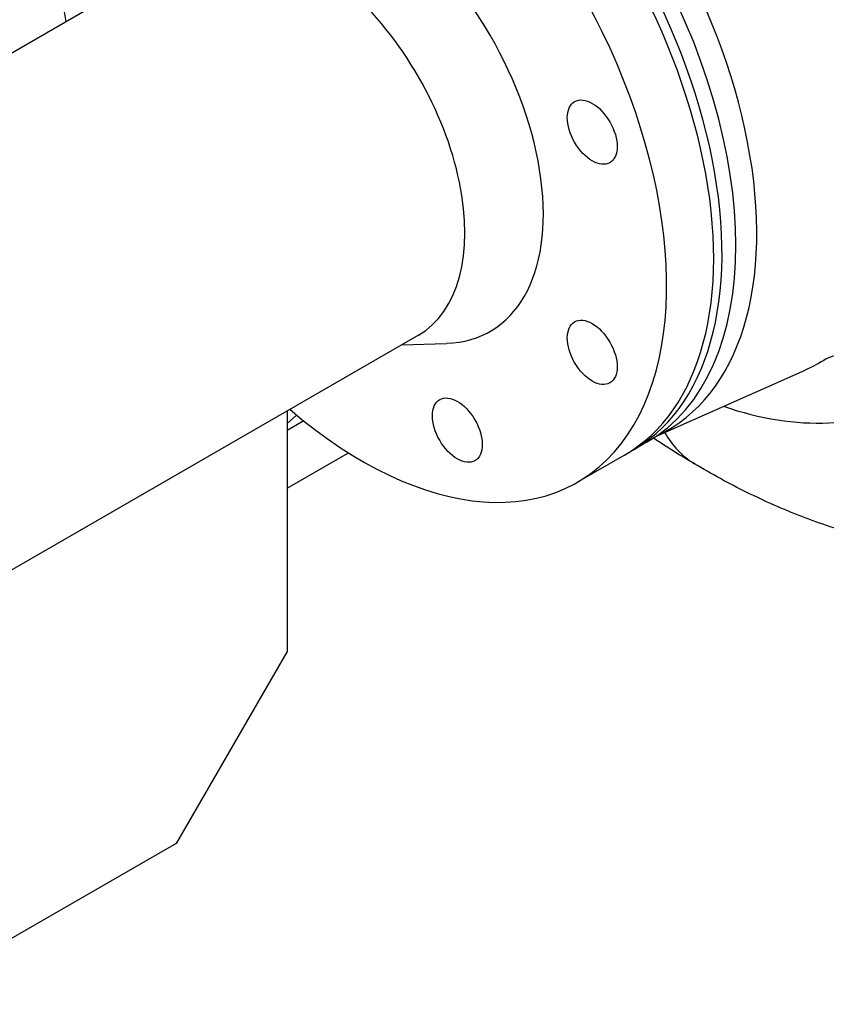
# Model space of a CAD drawing. Header units: millimetres. Extents: x 0 to 5940, y 0 to 4200.
# Tile 3 of 51: x 459 to 591, y 297 to 458. Entities that reach past the tile are written whole.
import ezdxf

# ---------------------------------------------------------------- set-up
doc = ezdxf.new("R2010")
doc.units = ezdxf.units.MM
doc.header["$LTSCALE"] = 50
doc.layers.add('02-LINIE-035', color=2, linetype='CONTINUOUS')

msp = doc.modelspace()

# ---------------------------------------------------------------- linework, layer by layer
at = {"layer": '02-LINIE-035'}
for p, q in [((488.02, 470.09), (393.89, 415.74)), ((524.6, 406.73), (430.47, 352.39)), ((521.83, 405.14), (529.2, 405.38)), ((563.57, 390.28), (587.79, 401)), ((503.14, 394.35), (503.14, 354.98)), ((504.68, 393.66), (503.14, 392.28)), ((505.86, 392.69), (503.14, 391.12)), ((561.87, 389.2), (559.61, 387.89)), ((503.14, 381.71), (513.15, 387.49)), ((558.25, 387.11), (550.56, 382.67)), ((503.14, 354.98), (485.04, 323.63)), ((485.04, 323.63), (408.18, 279.26))]:
    msp.add_line(p, q, dxfattribs=at)
for centre, major_axis, ratio, start_param, end_param in [((561.75, 470.42), (-43.02, 74.51), 0.57735, 4.214193, 5.634383), ((553.48, 465.65), (36.64, -63.46), 0.57735, 1.10185, 2.492791), ((526.67, 450.17), (-35.2, 60.97), 0.57735, 3.141593, 6.283185), ((523.05, 448.08), (35.2, -60.97), 0.57735, 0, 3.141593), ((530.1, 452.14), (35.19, -60.96), 0.57735, 6.236314, 9.471649), ((524.41, 448.86), (-35.2, 60.97), 0.57735, 3.122307, 6.302471), ((515.36, 443.64), (35.2, -60.97), 0.57735, 5.258708, 10.449255), ((515.36, 443.64), (20.96, -36.3), 0.57735, 5.983503, 9.724461), ((506.31, 438.41), (18.29, -31.68), 0.57735, 0, 3.141593), ((597, 391.48), (-6.98, 10.73), 0.816116, 4.669256, 6.152786)]:
    msp.add_ellipse(centre, major_axis=major_axis, ratio=ratio, start_param=start_param, end_param=end_param, dxfattribs=at)
for centre in [(552.99, 439.91), (552.99, 403.91), (530.95, 391.19)]:
    msp.add_ellipse(centre, major_axis=(-2.88, 4.99), ratio=0.57735, dxfattribs=at)
for points in [[(591.22, 402.86), (590.13, 402.15), (588.98, 401.53), (587.79, 401)], [(569.79, 385.64), (567.47, 386.97), (565.2, 388.39), (562.98, 389.88)], [(564.81, 390.83), (566.06, 388.63), (567.7, 386.9), (569.68, 385.71)]]:
    msp.add_open_spline(points, degree=3, dxfattribs=at)
for points, knots in [([(574.44, 395.09), (580.43, 393.03), (586.24, 392.11), (596.92, 392.68), (601.81, 394.13), (606.05, 396.7)], [18.156833, 18.156833, 18.156833, 18.156833, 22.254022, 22.254022, 26.289948, 26.289948, 26.289948, 26.289948]), ([(606.34, 371.87), (606.33, 371.87), (606.33, 371.87), (603.01, 372.39), (599.76, 373.11), (593.39, 374.85), (590.27, 375.89), (584.16, 378.25), (581.18, 379.57), (575.33, 382.46), (572.47, 384.03), (569.68, 385.71)], [2.7923566, 2.7923566, 2.7923566, 2.7923566, 2.7924859, 2.7924859, 2.8849825, 2.8849825, 2.9774791, 2.9774791, 3.0699757, 3.0699757, 3.1624723, 3.1624723, 3.1624723, 3.1624723])]:
    msp.add_open_spline(points, degree=3, knots=knots, dxfattribs=at)

doc.saveas('drawing.dxf')
